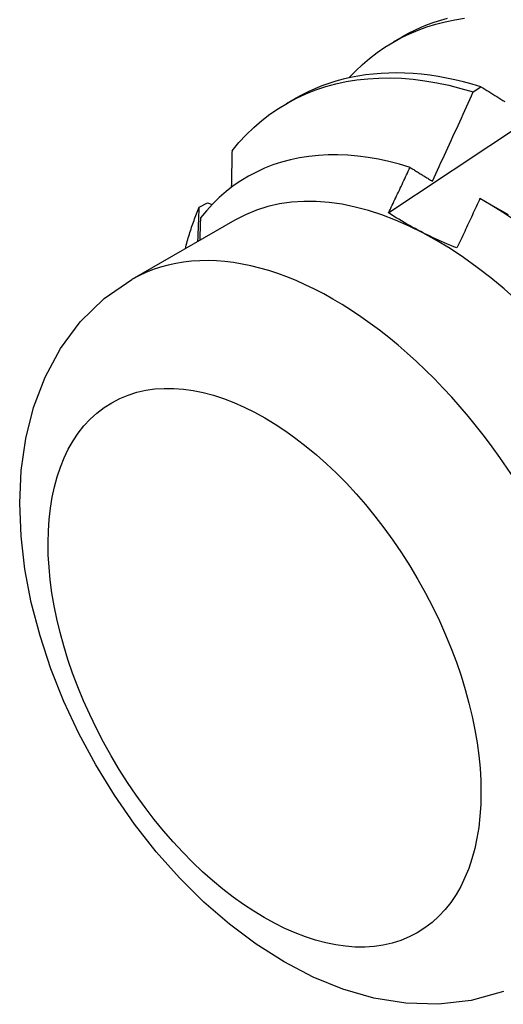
# Model space of a CAD drawing. Header units: inches. Extents: x 25 to 728, y 80 to 330.
# Tile 114 of 160: x 671.61 to 671.768, y 287.119 to 287.44. Entities that reach past the tile are written whole.
import ezdxf

# ---------------------------------------------------------------- set-up
doc = ezdxf.new("R2010")
doc.units = ezdxf.units.IN
doc.header["$MEASUREMENT"] = 0
doc.layers.add('Visible Edges(ANSI)', color=7, linetype='Continuous', lineweight=25)
doc.layers.add('Visible Tangent Edges(ANSI)', color=7, linetype='Continuous', lineweight=25)

msp = doc.modelspace()

# ---------------------------------------------------------------- linework, layer by layer
at = {"layer": 'Visible Edges(ANSI)'}
for p, q in [((671.7319, 287.43248), (671.73468, 287.43408)), ((671.75777, 287.41621), (671.76025, 287.41791)), ((671.6971, 287.41244), (671.69988, 287.41404)), ((671.66872, 287.37874), (671.67139, 287.38008)), ((671.67139, 287.38008), (671.67295, 287.37962)), ((671.76096, 287.38099), (671.7691, 287.37628)), ((671.68025, 287.37445), (671.64684, 287.35521))]:
    msp.add_line(p, q, dxfattribs=at)
at = {"layer": 'Visible Edges(ANSI)', "flags": 128}
for points in [[(671.71733, 287.42076), (671.71949, 287.42301), (671.72175, 287.42513), (671.72409, 287.42712), (671.72652, 287.42898), (671.72903, 287.43072), (671.73162, 287.43232), (671.73428, 287.43378), (671.73702, 287.43511), (671.73984, 287.4363), (671.74272, 287.43736), (671.74568, 287.43827), (671.74869, 287.43905), (671.75177, 287.43968), (671.75491, 287.44018)], [(671.74936, 287.44012), (671.74715, 287.43949), (671.74497, 287.43878), (671.74284, 287.43799), (671.74074, 287.43713), (671.73868, 287.43619), (671.73666, 287.43517), (671.73468, 287.43408)], [(671.73027, 287.37687), (671.73623, 287.38084), (671.7422, 287.38481), (671.74816, 287.38878), (671.75413, 287.39274), (671.76009, 287.39669), (671.76606, 287.40064), (671.77202, 287.40459), (671.77799, 287.40853), (671.78396, 287.41247), (671.78993, 287.4164), (671.7959, 287.42033), (671.80187, 287.42426), (671.80785, 287.42818), (671.81382, 287.43209), (671.81979, 287.436), (671.82577, 287.43991)], [(671.76025, 287.41791), (671.75744, 287.41874), (671.75464, 287.41949), (671.75186, 287.42015), (671.7491, 287.42073), (671.74635, 287.42122), (671.74363, 287.42162), (671.74093, 287.42194), (671.73825, 287.42217), (671.7356, 287.42232), (671.73297, 287.42237), (671.73037, 287.42234), (671.72781, 287.42223), (671.72527, 287.42202), (671.72277, 287.42173), (671.7203, 287.42135), (671.71787, 287.42088), (671.71548, 287.42032), (671.71312, 287.41968), (671.71081, 287.41896), (671.70853, 287.41814), (671.7063, 287.41724), (671.70412, 287.41626), (671.70198, 287.41519), (671.69988, 287.41404)], [(671.67937, 287.39702), (671.68162, 287.39971), (671.68398, 287.40225), (671.68645, 287.40464), (671.68903, 287.40687), (671.69171, 287.40894), (671.6945, 287.41085), (671.69738, 287.4126), (671.70035, 287.41418), (671.70342, 287.4156), (671.70658, 287.41685), (671.70982, 287.41792), (671.71314, 287.41883), (671.71653, 287.41956), (671.72, 287.42012), (671.72354, 287.42051), (671.72714, 287.42073), (671.7308, 287.42077), (671.73452, 287.42063), (671.73829, 287.42032), (671.74211, 287.41984), (671.74597, 287.41919), (671.74987, 287.41837), (671.75381, 287.41737), (671.75777, 287.41621)], [(671.76025, 287.41791), (671.7609, 287.4175), (671.76155, 287.4171), (671.76221, 287.4167), (671.76286, 287.4163), (671.76351, 287.41589), (671.76417, 287.41549), (671.76482, 287.41508), (671.76548, 287.41468), (671.76614, 287.41427), (671.76679, 287.41387), (671.76745, 287.41346), (671.76811, 287.41305)], [(671.7445, 287.38717), (671.74506, 287.38837), (671.74563, 287.38958), (671.74619, 287.39079), (671.74675, 287.39199), (671.74731, 287.3932), (671.74786, 287.39441), (671.74842, 287.39562), (671.74898, 287.39683), (671.74953, 287.39803), (671.75009, 287.39924), (671.75064, 287.40045), (671.7512, 287.40166), (671.75175, 287.40287), (671.7523, 287.40408), (671.75285, 287.4053), (671.7534, 287.40651), (671.75395, 287.40772), (671.7545, 287.40893), (671.75504, 287.41014), (671.75559, 287.41136), (671.75614, 287.41257), (671.75668, 287.41378), (671.75723, 287.41499), (671.75777, 287.41621)], [(671.73724, 287.39166), (671.73378, 287.39269), (671.73036, 287.39358), (671.72696, 287.39431), (671.7236, 287.3949), (671.72028, 287.39533), (671.71701, 287.39562), (671.71377, 287.39575), (671.71058, 287.39573), (671.70745, 287.39556), (671.70436, 287.39524), (671.70134, 287.39477), (671.69838, 287.39414), (671.6955, 287.39337), (671.69269, 287.39244), (671.68995, 287.39137), (671.68729, 287.39015), (671.68471, 287.38878), (671.68221, 287.38726), (671.6798, 287.38561), (671.67748, 287.3838), (671.67524, 287.38186), (671.67309, 287.37977), (671.67105, 287.37755), (671.66911, 287.37521)], [(671.67937, 287.39702), (671.67936, 287.39653), (671.67935, 287.39603), (671.67934, 287.39554), (671.67934, 287.39504), (671.67933, 287.39455), (671.67932, 287.39405), (671.67931, 287.39356), (671.6793, 287.39306), (671.67929, 287.39257), (671.67928, 287.39207), (671.67927, 287.39157), (671.67926, 287.39108), (671.67925, 287.39058), (671.67924, 287.39009), (671.67923, 287.38959), (671.67922, 287.38909), (671.67921, 287.3886), (671.6792, 287.3881), (671.67919, 287.3876), (671.67918, 287.3871), (671.67917, 287.38661), (671.67916, 287.38611), (671.67915, 287.38561), (671.67913, 287.38511)], [(671.73027, 287.37687), (671.73056, 287.37748), (671.73085, 287.3781), (671.73115, 287.37872), (671.73144, 287.37933), (671.73173, 287.37995), (671.73202, 287.38056), (671.73232, 287.38118), (671.73261, 287.3818), (671.7329, 287.38241), (671.73319, 287.38303), (671.73348, 287.38364), (671.73377, 287.38426), (671.73406, 287.38488), (671.73435, 287.38549), (671.73464, 287.38611), (671.73493, 287.38673), (671.73522, 287.38734), (671.73551, 287.38796), (671.7358, 287.38858), (671.73609, 287.38919), (671.73638, 287.38981), (671.73667, 287.39043), (671.73695, 287.39105), (671.73724, 287.39166)], [(671.73724, 287.39166), (671.73754, 287.39148), (671.73784, 287.39129), (671.73814, 287.3911), (671.73844, 287.39092), (671.73875, 287.39073), (671.73905, 287.39055), (671.73935, 287.39036), (671.73965, 287.39017), (671.73995, 287.38999), (671.74025, 287.3898), (671.74056, 287.38961), (671.74086, 287.38942), (671.74116, 287.38924), (671.74146, 287.38905), (671.74177, 287.38886), (671.74207, 287.38867), (671.74237, 287.38849), (671.74268, 287.3883), (671.74298, 287.38811), (671.74328, 287.38792), (671.74359, 287.38773), (671.74389, 287.38754), (671.7442, 287.38735), (671.7445, 287.38717)], [(671.75998, 287.38155), (671.75967, 287.38088), (671.75936, 287.38021), (671.75905, 287.37954), (671.75874, 287.37886), (671.75844, 287.37819), (671.75813, 287.37752), (671.75782, 287.37685), (671.75751, 287.37618), (671.7572, 287.37551), (671.75688, 287.37483), (671.75657, 287.37416), (671.75626, 287.37349), (671.75595, 287.37282), (671.75564, 287.37215), (671.75533, 287.37148), (671.75501, 287.37081), (671.7547, 287.37014), (671.75439, 287.36947), (671.75408, 287.36879), (671.75376, 287.36812), (671.75345, 287.36745), (671.75314, 287.36678), (671.75282, 287.36611), (671.75251, 287.36544)], [(671.77092, 287.37469), (671.76728, 287.37712), (671.76363, 287.3794), (671.75998, 287.38155)], [(671.6642, 287.36521), (671.66435, 287.3658), (671.66451, 287.36639), (671.66467, 287.36698), (671.66483, 287.36757), (671.665, 287.36815), (671.66517, 287.36873), (671.66534, 287.36931), (671.66552, 287.36989), (671.6657, 287.37046), (671.66588, 287.37103), (671.66606, 287.3716), (671.66625, 287.37216), (671.66644, 287.37273), (671.66663, 287.37329), (671.66683, 287.37385), (671.66703, 287.3744), (671.66723, 287.37495), (671.66743, 287.3755), (671.66764, 287.37605), (671.66785, 287.37659), (671.66807, 287.37714), (671.66828, 287.37767), (671.6685, 287.37821), (671.66872, 287.37874)], [(671.66828, 287.36756), (671.6683, 287.36803), (671.66832, 287.36849), (671.66833, 287.36896), (671.66835, 287.36943), (671.66837, 287.3699), (671.66839, 287.37036), (671.66841, 287.37083), (671.66843, 287.3713), (671.66845, 287.37176), (671.66847, 287.37223), (671.66849, 287.3727), (671.6685, 287.37316), (671.66852, 287.37363), (671.66854, 287.37409), (671.66856, 287.37456), (671.66858, 287.37502), (671.6686, 287.37549), (671.66861, 287.37596), (671.66863, 287.37642), (671.66865, 287.37689), (671.66867, 287.37735), (671.66869, 287.37781), (671.6687, 287.37828), (671.66872, 287.37874)], [(671.75251, 287.36544), (671.75148, 287.36586), (671.75046, 287.36627), (671.74944, 287.3667), (671.74844, 287.36713), (671.74744, 287.36756), (671.74646, 287.368), (671.74548, 287.36845), (671.74451, 287.3689), (671.74355, 287.36936), (671.7426, 287.36983), (671.74166, 287.3703), (671.74072, 287.37077), (671.7398, 287.37125), (671.73888, 287.37174), (671.73798, 287.37223), (671.73708, 287.37273), (671.7362, 287.37323), (671.73532, 287.37373), (671.73446, 287.37425), (671.7336, 287.37476), (671.73275, 287.37528), (671.73192, 287.37581), (671.73109, 287.37634), (671.73027, 287.37687)], [(671.66911, 287.37521), (671.6691, 287.3749), (671.66909, 287.3746), (671.66908, 287.37429), (671.66907, 287.37399), (671.66906, 287.37369), (671.66905, 287.37338), (671.66904, 287.37308), (671.66903, 287.37277), (671.66902, 287.37247), (671.66901, 287.37217), (671.669, 287.37186), (671.66899, 287.37156), (671.66898, 287.37125), (671.66897, 287.37095), (671.66896, 287.37064), (671.66895, 287.37034), (671.66894, 287.37004), (671.66893, 287.36973), (671.66892, 287.36943), (671.66891, 287.36912), (671.6689, 287.36882), (671.66889, 287.36851), (671.66888, 287.36821), (671.66887, 287.3679)], [(671.76766, 287.12353), (671.75717, 287.1206), (671.7465, 287.11937), (671.7359, 287.1197), (671.72552, 287.1214), (671.71545, 287.1243), (671.70572, 287.12825), (671.69632, 287.13315), (671.68726, 287.1389), (671.67855, 287.14542), (671.67022, 287.15265), (671.66228, 287.16053), (671.65476, 287.169), (671.64769, 287.17798), (671.64112, 287.18743), (671.63507, 287.19727), (671.6296, 287.20744), (671.62473, 287.21786), (671.6205, 287.22849), (671.61695, 287.23924), (671.61413, 287.25006), (671.61206, 287.2609), (671.61078, 287.2717), (671.61035, 287.28242), (671.61084, 287.29301), (671.61231, 287.30341), (671.61486, 287.31359), (671.6186, 287.32343), (671.62363, 287.33275), (671.63005, 287.34136), (671.63785, 287.34895), (671.64684, 287.35521)]]:
    msp.add_lwpolyline(points, dxfattribs=at)
at = {"layer": 'Visible Edges(ANSI)'}
msp.add_ellipse((671.74562, 287.26093), major_axis=(-0.06537, 0.11352), ratio=0.578093, start_param=3.141593, end_param=6.283185, dxfattribs=at)
at = {"layer": 'Visible Tangent Edges(ANSI)'}
msp.add_ellipse((671.71222, 287.24169), major_axis=(0.06537, -0.11352), ratio=0.578093, start_param=0, end_param=3.141593, dxfattribs=at)
msp.add_ellipse((671.68994, 287.22887), major_axis=(-0.04966, 0.08623), ratio=0.578093, dxfattribs=at)

doc.saveas('drawing.dxf')
